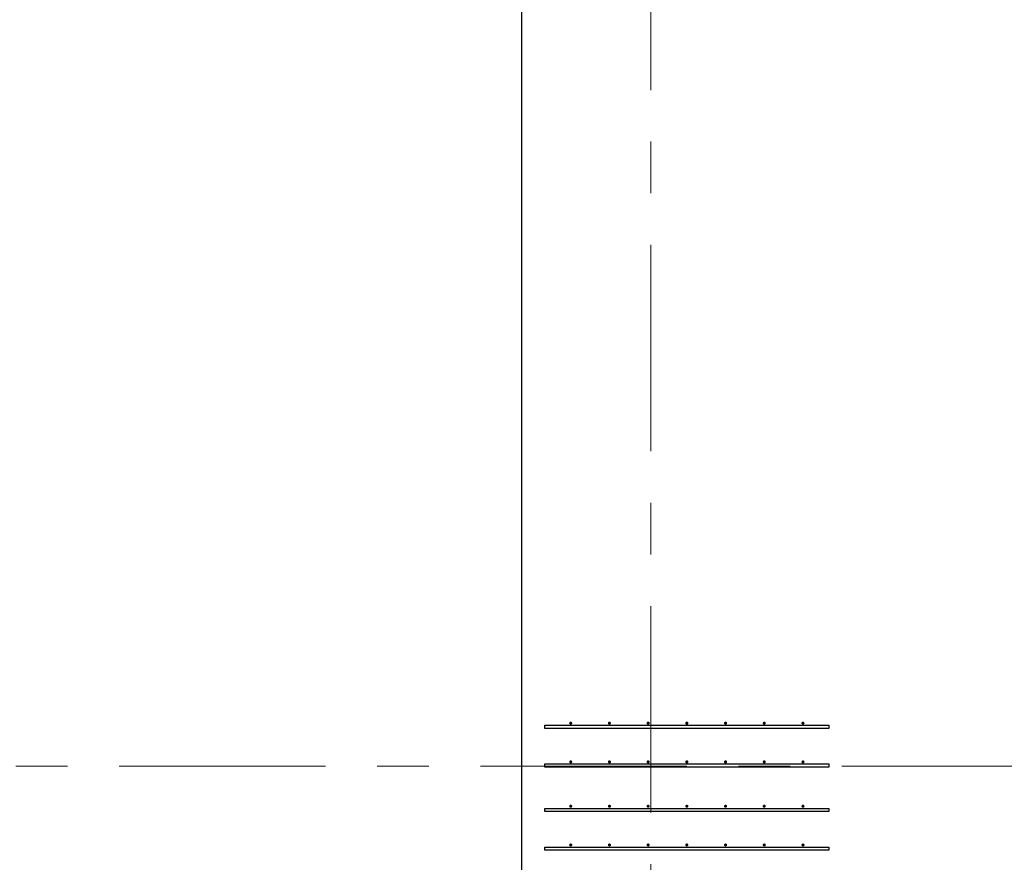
# Model space of a CAD drawing. Header units: metres. Extents: x -38 to 93, y -15 to 21.
# Tile 23 of 256: x -0.72 to 1.19, y 12.61 to 14.25. Entities that reach past the tile are written whole.
import ezdxf

# ---------------------------------------------------------------- set-up
doc = ezdxf.new("R2010")
doc.units = ezdxf.units.M
doc.linetypes.add('______11', pattern=[0.5, 0.4, -0.05, 0, -0.05])
doc.linetypes.add('______5', pattern=[1.1, 0.8, -0.1, 0.1, -0.1])
for name, color, linetype, lineweight in [('XR$1$Осевая линия (1)', 7, '______5', 13), ('XR$4$Арматурный каркас 01', 4, 'Continuous', 35), ('XR$4$Перекрытие (1)', 7, 'Continuous', 35)]:
    doc.layers.add(name, color=color, linetype=linetype, lineweight=lineweight)

msp = doc.modelspace()

# ---------------------------------------------------------------- hatches: boundary and pattern name
at = {"layer": 'XR$4$Арматурный каркас 01', "linetype": 'Continuous', "lineweight": 50, "transparency": 33554687}
for points in [[(0.348, 12.8832), (0.3478, 12.8844), (0.3471, 12.8854), (0.3461, 12.886), (0.345, 12.8862), (0.3439, 12.886), (0.3429, 12.8854), (0.3422, 12.8844), (0.342, 12.8832), (0.3422, 12.8821), (0.3429, 12.8811), (0.3439, 12.8805), (0.345, 12.8802), (0.3461, 12.8805), (0.3471, 12.8811), (0.3478, 12.8821)], [(0.348, 12.8832), (0.3478, 12.8844), (0.3471, 12.8854), (0.3461, 12.886), (0.345, 12.8862), (0.3439, 12.886), (0.3429, 12.8854), (0.3422, 12.8844), (0.342, 12.8832), (0.3422, 12.8821), (0.3429, 12.8811), (0.3439, 12.8805), (0.345, 12.8802), (0.3461, 12.8805), (0.3471, 12.8811), (0.3478, 12.8821)], [(0.423, 12.8832), (0.4228, 12.8844), (0.4221, 12.8854), (0.4211, 12.886), (0.42, 12.8862), (0.4189, 12.886), (0.4179, 12.8854), (0.4172, 12.8844), (0.417, 12.8832), (0.4172, 12.8821), (0.4179, 12.8811), (0.4189, 12.8805), (0.42, 12.8802), (0.4211, 12.8805), (0.4221, 12.8811), (0.4228, 12.8821)], [(0.423, 12.8832), (0.4228, 12.8844), (0.4221, 12.8854), (0.4211, 12.886), (0.42, 12.8862), (0.4189, 12.886), (0.4179, 12.8854), (0.4172, 12.8844), (0.417, 12.8832), (0.4172, 12.8821), (0.4179, 12.8811), (0.4189, 12.8805), (0.42, 12.8802), (0.4211, 12.8805), (0.4221, 12.8811), (0.4228, 12.8821)], [(0.498, 12.8832), (0.4978, 12.8844), (0.4971, 12.8854), (0.4961, 12.886), (0.495, 12.8862), (0.4939, 12.886), (0.4929, 12.8854), (0.4922, 12.8844), (0.492, 12.8832), (0.4922, 12.8821), (0.4929, 12.8811), (0.4939, 12.8805), (0.495, 12.8802), (0.4961, 12.8805), (0.4971, 12.8811), (0.4978, 12.8821)], [(0.498, 12.8832), (0.4978, 12.8844), (0.4971, 12.8854), (0.4961, 12.886), (0.495, 12.8862), (0.4939, 12.886), (0.4929, 12.8854), (0.4922, 12.8844), (0.492, 12.8832), (0.4922, 12.8821), (0.4929, 12.8811), (0.4939, 12.8805), (0.495, 12.8802), (0.4961, 12.8805), (0.4971, 12.8811), (0.4978, 12.8821)], [(0.573, 12.8832), (0.5728, 12.8844), (0.5721, 12.8854), (0.5711, 12.886), (0.57, 12.8862), (0.5689, 12.886), (0.5679, 12.8854), (0.5672, 12.8844), (0.567, 12.8832), (0.5672, 12.8821), (0.5679, 12.8811), (0.5689, 12.8805), (0.57, 12.8802), (0.5711, 12.8805), (0.5721, 12.8811), (0.5728, 12.8821)], [(0.573, 12.8832), (0.5728, 12.8844), (0.5721, 12.8854), (0.5711, 12.886), (0.57, 12.8862), (0.5689, 12.886), (0.5679, 12.8854), (0.5672, 12.8844), (0.567, 12.8832), (0.5672, 12.8821), (0.5679, 12.8811), (0.5689, 12.8805), (0.57, 12.8802), (0.5711, 12.8805), (0.5721, 12.8811), (0.5728, 12.8821)], [(0.648, 12.8832), (0.6478, 12.8844), (0.6471, 12.8854), (0.6461, 12.886), (0.645, 12.8862), (0.6439, 12.886), (0.6429, 12.8854), (0.6422, 12.8844), (0.642, 12.8832), (0.6422, 12.8821), (0.6429, 12.8811), (0.6439, 12.8805), (0.645, 12.8802), (0.6461, 12.8805), (0.6471, 12.8811), (0.6478, 12.8821)], [(0.648, 12.8832), (0.6478, 12.8844), (0.6471, 12.8854), (0.6461, 12.886), (0.645, 12.8862), (0.6439, 12.886), (0.6429, 12.8854), (0.6422, 12.8844), (0.642, 12.8832), (0.6422, 12.8821), (0.6429, 12.8811), (0.6439, 12.8805), (0.645, 12.8802), (0.6461, 12.8805), (0.6471, 12.8811), (0.6478, 12.8821)], [(0.723, 12.8832), (0.7228, 12.8844), (0.7221, 12.8854), (0.7211, 12.886), (0.72, 12.8862), (0.7189, 12.886), (0.7179, 12.8854), (0.7172, 12.8844), (0.717, 12.8832), (0.7172, 12.8821), (0.7179, 12.8811), (0.7189, 12.8805), (0.72, 12.8802), (0.7211, 12.8805), (0.7221, 12.8811), (0.7228, 12.8821)], [(0.723, 12.8832), (0.7228, 12.8844), (0.7221, 12.8854), (0.7211, 12.886), (0.72, 12.8862), (0.7189, 12.886), (0.7179, 12.8854), (0.7172, 12.8844), (0.717, 12.8832), (0.7172, 12.8821), (0.7179, 12.8811), (0.7189, 12.8805), (0.72, 12.8802), (0.7211, 12.8805), (0.7221, 12.8811), (0.7228, 12.8821)], [(0.798, 12.8832), (0.7978, 12.8844), (0.7971, 12.8854), (0.7961, 12.886), (0.795, 12.8862), (0.7939, 12.886), (0.7929, 12.8854), (0.7922, 12.8844), (0.792, 12.8832), (0.7922, 12.8821), (0.7929, 12.8811), (0.7939, 12.8805), (0.795, 12.8802), (0.7961, 12.8805), (0.7971, 12.8811), (0.7978, 12.8821)], [(0.798, 12.8832), (0.7978, 12.8844), (0.7971, 12.8854), (0.7961, 12.886), (0.795, 12.8862), (0.7939, 12.886), (0.7929, 12.8854), (0.7922, 12.8844), (0.792, 12.8832), (0.7922, 12.8821), (0.7929, 12.8811), (0.7939, 12.8805), (0.795, 12.8802), (0.7961, 12.8805), (0.7971, 12.8811), (0.7978, 12.8821)], [(0.348, 12.8082), (0.3478, 12.8094), (0.3471, 12.8104), (0.3461, 12.811), (0.345, 12.8112), (0.3439, 12.811), (0.3429, 12.8104), (0.3422, 12.8094), (0.342, 12.8082), (0.3422, 12.8071), (0.3429, 12.8061), (0.3439, 12.8055), (0.345, 12.8052), (0.3461, 12.8055), (0.3471, 12.8061), (0.3478, 12.8071)], [(0.348, 12.8082), (0.3478, 12.8094), (0.3471, 12.8104), (0.3461, 12.811), (0.345, 12.8112), (0.3439, 12.811), (0.3429, 12.8104), (0.3422, 12.8094), (0.342, 12.8082), (0.3422, 12.8071), (0.3429, 12.8061), (0.3439, 12.8055), (0.345, 12.8052), (0.3461, 12.8055), (0.3471, 12.8061), (0.3478, 12.8071)], [(0.423, 12.8082), (0.4228, 12.8094), (0.4221, 12.8104), (0.4211, 12.811), (0.42, 12.8112), (0.4189, 12.811), (0.4179, 12.8104), (0.4172, 12.8094), (0.417, 12.8082), (0.4172, 12.8071), (0.4179, 12.8061), (0.4189, 12.8055), (0.42, 12.8052), (0.4211, 12.8055), (0.4221, 12.8061), (0.4228, 12.8071)], [(0.423, 12.8082), (0.4228, 12.8094), (0.4221, 12.8104), (0.4211, 12.811), (0.42, 12.8112), (0.4189, 12.811), (0.4179, 12.8104), (0.4172, 12.8094), (0.417, 12.8082), (0.4172, 12.8071), (0.4179, 12.8061), (0.4189, 12.8055), (0.42, 12.8052), (0.4211, 12.8055), (0.4221, 12.8061), (0.4228, 12.8071)], [(0.498, 12.8082), (0.4978, 12.8094), (0.4971, 12.8104), (0.4961, 12.811), (0.495, 12.8112), (0.4939, 12.811), (0.4929, 12.8104), (0.4922, 12.8094), (0.492, 12.8082), (0.4922, 12.8071), (0.4929, 12.8061), (0.4939, 12.8055), (0.495, 12.8052), (0.4961, 12.8055), (0.4971, 12.8061), (0.4978, 12.8071)], [(0.498, 12.8082), (0.4978, 12.8094), (0.4971, 12.8104), (0.4961, 12.811), (0.495, 12.8112), (0.4939, 12.811), (0.4929, 12.8104), (0.4922, 12.8094), (0.492, 12.8082), (0.4922, 12.8071), (0.4929, 12.8061), (0.4939, 12.8055), (0.495, 12.8052), (0.4961, 12.8055), (0.4971, 12.8061), (0.4978, 12.8071)], [(0.573, 12.8082), (0.5728, 12.8094), (0.5721, 12.8104), (0.5711, 12.811), (0.57, 12.8112), (0.5689, 12.811), (0.5679, 12.8104), (0.5672, 12.8094), (0.567, 12.8082), (0.5672, 12.8071), (0.5679, 12.8061), (0.5689, 12.8055), (0.57, 12.8052), (0.5711, 12.8055), (0.5721, 12.8061), (0.5728, 12.8071)], [(0.573, 12.8082), (0.5728, 12.8094), (0.5721, 12.8104), (0.5711, 12.811), (0.57, 12.8112), (0.5689, 12.811), (0.5679, 12.8104), (0.5672, 12.8094), (0.567, 12.8082), (0.5672, 12.8071), (0.5679, 12.8061), (0.5689, 12.8055), (0.57, 12.8052), (0.5711, 12.8055), (0.5721, 12.8061), (0.5728, 12.8071)], [(0.648, 12.8082), (0.6478, 12.8094), (0.6471, 12.8104), (0.6461, 12.811), (0.645, 12.8112), (0.6439, 12.811), (0.6429, 12.8104), (0.6422, 12.8094), (0.642, 12.8082), (0.6422, 12.8071), (0.6429, 12.8061), (0.6439, 12.8055), (0.645, 12.8052), (0.6461, 12.8055), (0.6471, 12.8061), (0.6478, 12.8071)], [(0.648, 12.8082), (0.6478, 12.8094), (0.6471, 12.8104), (0.6461, 12.811), (0.645, 12.8112), (0.6439, 12.811), (0.6429, 12.8104), (0.6422, 12.8094), (0.642, 12.8082), (0.6422, 12.8071), (0.6429, 12.8061), (0.6439, 12.8055), (0.645, 12.8052), (0.6461, 12.8055), (0.6471, 12.8061), (0.6478, 12.8071)], [(0.723, 12.8082), (0.7228, 12.8094), (0.7221, 12.8104), (0.7211, 12.811), (0.72, 12.8112), (0.7189, 12.811), (0.7179, 12.8104), (0.7172, 12.8094), (0.717, 12.8082), (0.7172, 12.8071), (0.7179, 12.8061), (0.7189, 12.8055), (0.72, 12.8052), (0.7211, 12.8055), (0.7221, 12.8061), (0.7228, 12.8071)], [(0.723, 12.8082), (0.7228, 12.8094), (0.7221, 12.8104), (0.7211, 12.811), (0.72, 12.8112), (0.7189, 12.811), (0.7179, 12.8104), (0.7172, 12.8094), (0.717, 12.8082), (0.7172, 12.8071), (0.7179, 12.8061), (0.7189, 12.8055), (0.72, 12.8052), (0.7211, 12.8055), (0.7221, 12.8061), (0.7228, 12.8071)], [(0.798, 12.8082), (0.7978, 12.8094), (0.7971, 12.8104), (0.7961, 12.811), (0.795, 12.8112), (0.7939, 12.811), (0.7929, 12.8104), (0.7922, 12.8094), (0.792, 12.8082), (0.7922, 12.8071), (0.7929, 12.8061), (0.7939, 12.8055), (0.795, 12.8052), (0.7961, 12.8055), (0.7971, 12.8061), (0.7978, 12.8071)], [(0.798, 12.8082), (0.7978, 12.8094), (0.7971, 12.8104), (0.7961, 12.811), (0.795, 12.8112), (0.7939, 12.811), (0.7929, 12.8104), (0.7922, 12.8094), (0.792, 12.8082), (0.7922, 12.8071), (0.7929, 12.8061), (0.7939, 12.8055), (0.795, 12.8052), (0.7961, 12.8055), (0.7971, 12.8061), (0.7978, 12.8071)], [(0.348, 12.7222), (0.3478, 12.7234), (0.3471, 12.7244), (0.3461, 12.725), (0.345, 12.7252), (0.3439, 12.725), (0.3429, 12.7244), (0.3422, 12.7234), (0.342, 12.7222), (0.3422, 12.7211), (0.3429, 12.7201), (0.3439, 12.7195), (0.345, 12.7192), (0.3461, 12.7195), (0.3471, 12.7201), (0.3478, 12.7211)], [(0.348, 12.7222), (0.3478, 12.7234), (0.3471, 12.7244), (0.3461, 12.725), (0.345, 12.7252), (0.3439, 12.725), (0.3429, 12.7244), (0.3422, 12.7234), (0.342, 12.7222), (0.3422, 12.7211), (0.3429, 12.7201), (0.3439, 12.7195), (0.345, 12.7192), (0.3461, 12.7195), (0.3471, 12.7201), (0.3478, 12.7211)], [(0.423, 12.7222), (0.4228, 12.7234), (0.4221, 12.7244), (0.4211, 12.725), (0.42, 12.7252), (0.4189, 12.725), (0.4179, 12.7244), (0.4172, 12.7234), (0.417, 12.7222), (0.4172, 12.7211), (0.4179, 12.7201), (0.4189, 12.7195), (0.42, 12.7192), (0.4211, 12.7195), (0.4221, 12.7201), (0.4228, 12.7211)], [(0.423, 12.7222), (0.4228, 12.7234), (0.4221, 12.7244), (0.4211, 12.725), (0.42, 12.7252), (0.4189, 12.725), (0.4179, 12.7244), (0.4172, 12.7234), (0.417, 12.7222), (0.4172, 12.7211), (0.4179, 12.7201), (0.4189, 12.7195), (0.42, 12.7192), (0.4211, 12.7195), (0.4221, 12.7201), (0.4228, 12.7211)], [(0.498, 12.7222), (0.4978, 12.7234), (0.4971, 12.7244), (0.4961, 12.725), (0.495, 12.7252), (0.4939, 12.725), (0.4929, 12.7244), (0.4922, 12.7234), (0.492, 12.7222), (0.4922, 12.7211), (0.4929, 12.7201), (0.4939, 12.7195), (0.495, 12.7192), (0.4961, 12.7195), (0.4971, 12.7201), (0.4978, 12.7211)], [(0.498, 12.7222), (0.4978, 12.7234), (0.4971, 12.7244), (0.4961, 12.725), (0.495, 12.7252), (0.4939, 12.725), (0.4929, 12.7244), (0.4922, 12.7234), (0.492, 12.7222), (0.4922, 12.7211), (0.4929, 12.7201), (0.4939, 12.7195), (0.495, 12.7192), (0.4961, 12.7195), (0.4971, 12.7201), (0.4978, 12.7211)], [(0.573, 12.7222), (0.5728, 12.7234), (0.5721, 12.7244), (0.5711, 12.725), (0.57, 12.7252), (0.5689, 12.725), (0.5679, 12.7244), (0.5672, 12.7234), (0.567, 12.7222), (0.5672, 12.7211), (0.5679, 12.7201), (0.5689, 12.7195), (0.57, 12.7192), (0.5711, 12.7195), (0.5721, 12.7201), (0.5728, 12.7211)], [(0.573, 12.7222), (0.5728, 12.7234), (0.5721, 12.7244), (0.5711, 12.725), (0.57, 12.7252), (0.5689, 12.725), (0.5679, 12.7244), (0.5672, 12.7234), (0.567, 12.7222), (0.5672, 12.7211), (0.5679, 12.7201), (0.5689, 12.7195), (0.57, 12.7192), (0.5711, 12.7195), (0.5721, 12.7201), (0.5728, 12.7211)], [(0.648, 12.7222), (0.6478, 12.7234), (0.6471, 12.7244), (0.6461, 12.725), (0.645, 12.7252), (0.6439, 12.725), (0.6429, 12.7244), (0.6422, 12.7234), (0.642, 12.7222), (0.6422, 12.7211), (0.6429, 12.7201), (0.6439, 12.7195), (0.645, 12.7192), (0.6461, 12.7195), (0.6471, 12.7201), (0.6478, 12.7211)], [(0.648, 12.7222), (0.6478, 12.7234), (0.6471, 12.7244), (0.6461, 12.725), (0.645, 12.7252), (0.6439, 12.725), (0.6429, 12.7244), (0.6422, 12.7234), (0.642, 12.7222), (0.6422, 12.7211), (0.6429, 12.7201), (0.6439, 12.7195), (0.645, 12.7192), (0.6461, 12.7195), (0.6471, 12.7201), (0.6478, 12.7211)], [(0.723, 12.7222), (0.7228, 12.7234), (0.7221, 12.7244), (0.7211, 12.725), (0.72, 12.7252), (0.7189, 12.725), (0.7179, 12.7244), (0.7172, 12.7234), (0.717, 12.7222), (0.7172, 12.7211), (0.7179, 12.7201), (0.7189, 12.7195), (0.72, 12.7192), (0.7211, 12.7195), (0.7221, 12.7201), (0.7228, 12.7211)], [(0.723, 12.7222), (0.7228, 12.7234), (0.7221, 12.7244), (0.7211, 12.725), (0.72, 12.7252), (0.7189, 12.725), (0.7179, 12.7244), (0.7172, 12.7234), (0.717, 12.7222), (0.7172, 12.7211), (0.7179, 12.7201), (0.7189, 12.7195), (0.72, 12.7192), (0.7211, 12.7195), (0.7221, 12.7201), (0.7228, 12.7211)], [(0.798, 12.7222), (0.7978, 12.7234), (0.7971, 12.7244), (0.7961, 12.725), (0.795, 12.7252), (0.7939, 12.725), (0.7929, 12.7244), (0.7922, 12.7234), (0.792, 12.7222), (0.7922, 12.7211), (0.7929, 12.7201), (0.7939, 12.7195), (0.795, 12.7192), (0.7961, 12.7195), (0.7971, 12.7201), (0.7978, 12.7211)], [(0.798, 12.7222), (0.7978, 12.7234), (0.7971, 12.7244), (0.7961, 12.725), (0.795, 12.7252), (0.7939, 12.725), (0.7929, 12.7244), (0.7922, 12.7234), (0.792, 12.7222), (0.7922, 12.7211), (0.7929, 12.7201), (0.7939, 12.7195), (0.795, 12.7192), (0.7961, 12.7195), (0.7971, 12.7201), (0.7978, 12.7211)], [(0.348, 12.6472), (0.3478, 12.6484), (0.3471, 12.6494), (0.3461, 12.65), (0.345, 12.6502), (0.3439, 12.65), (0.3429, 12.6494), (0.3422, 12.6484), (0.342, 12.6472), (0.3422, 12.6461), (0.3429, 12.6451), (0.3439, 12.6445), (0.345, 12.6442), (0.3461, 12.6445), (0.3471, 12.6451), (0.3478, 12.6461)], [(0.348, 12.6472), (0.3478, 12.6484), (0.3471, 12.6494), (0.3461, 12.65), (0.345, 12.6502), (0.3439, 12.65), (0.3429, 12.6494), (0.3422, 12.6484), (0.342, 12.6472), (0.3422, 12.6461), (0.3429, 12.6451), (0.3439, 12.6445), (0.345, 12.6442), (0.3461, 12.6445), (0.3471, 12.6451), (0.3478, 12.6461)], [(0.423, 12.6472), (0.4228, 12.6484), (0.4221, 12.6494), (0.4211, 12.65), (0.42, 12.6502), (0.4189, 12.65), (0.4179, 12.6494), (0.4172, 12.6484), (0.417, 12.6472), (0.4172, 12.6461), (0.4179, 12.6451), (0.4189, 12.6445), (0.42, 12.6442), (0.4211, 12.6445), (0.4221, 12.6451), (0.4228, 12.6461)], [(0.423, 12.6472), (0.4228, 12.6484), (0.4221, 12.6494), (0.4211, 12.65), (0.42, 12.6502), (0.4189, 12.65), (0.4179, 12.6494), (0.4172, 12.6484), (0.417, 12.6472), (0.4172, 12.6461), (0.4179, 12.6451), (0.4189, 12.6445), (0.42, 12.6442), (0.4211, 12.6445), (0.4221, 12.6451), (0.4228, 12.6461)], [(0.498, 12.6472), (0.4978, 12.6484), (0.4971, 12.6494), (0.4961, 12.65), (0.495, 12.6502), (0.4939, 12.65), (0.4929, 12.6494), (0.4922, 12.6484), (0.492, 12.6472), (0.4922, 12.6461), (0.4929, 12.6451), (0.4939, 12.6445), (0.495, 12.6442), (0.4961, 12.6445), (0.4971, 12.6451), (0.4978, 12.6461)], [(0.498, 12.6472), (0.4978, 12.6484), (0.4971, 12.6494), (0.4961, 12.65), (0.495, 12.6502), (0.4939, 12.65), (0.4929, 12.6494), (0.4922, 12.6484), (0.492, 12.6472), (0.4922, 12.6461), (0.4929, 12.6451), (0.4939, 12.6445), (0.495, 12.6442), (0.4961, 12.6445), (0.4971, 12.6451), (0.4978, 12.6461)], [(0.573, 12.6472), (0.5728, 12.6484), (0.5721, 12.6494), (0.5711, 12.65), (0.57, 12.6502), (0.5689, 12.65), (0.5679, 12.6494), (0.5672, 12.6484), (0.567, 12.6472), (0.5672, 12.6461), (0.5679, 12.6451), (0.5689, 12.6445), (0.57, 12.6442), (0.5711, 12.6445), (0.5721, 12.6451), (0.5728, 12.6461)], [(0.573, 12.6472), (0.5728, 12.6484), (0.5721, 12.6494), (0.5711, 12.65), (0.57, 12.6502), (0.5689, 12.65), (0.5679, 12.6494), (0.5672, 12.6484), (0.567, 12.6472), (0.5672, 12.6461), (0.5679, 12.6451), (0.5689, 12.6445), (0.57, 12.6442), (0.5711, 12.6445), (0.5721, 12.6451), (0.5728, 12.6461)], [(0.648, 12.6472), (0.6478, 12.6484), (0.6471, 12.6494), (0.6461, 12.65), (0.645, 12.6502), (0.6439, 12.65), (0.6429, 12.6494), (0.6422, 12.6484), (0.642, 12.6472), (0.6422, 12.6461), (0.6429, 12.6451), (0.6439, 12.6445), (0.645, 12.6442), (0.6461, 12.6445), (0.6471, 12.6451), (0.6478, 12.6461)], [(0.648, 12.6472), (0.6478, 12.6484), (0.6471, 12.6494), (0.6461, 12.65), (0.645, 12.6502), (0.6439, 12.65), (0.6429, 12.6494), (0.6422, 12.6484), (0.642, 12.6472), (0.6422, 12.6461), (0.6429, 12.6451), (0.6439, 12.6445), (0.645, 12.6442), (0.6461, 12.6445), (0.6471, 12.6451), (0.6478, 12.6461)], [(0.723, 12.6472), (0.7228, 12.6484), (0.7221, 12.6494), (0.7211, 12.65), (0.72, 12.6502), (0.7189, 12.65), (0.7179, 12.6494), (0.7172, 12.6484), (0.717, 12.6472), (0.7172, 12.6461), (0.7179, 12.6451), (0.7189, 12.6445), (0.72, 12.6442), (0.7211, 12.6445), (0.7221, 12.6451), (0.7228, 12.6461)], [(0.723, 12.6472), (0.7228, 12.6484), (0.7221, 12.6494), (0.7211, 12.65), (0.72, 12.6502), (0.7189, 12.65), (0.7179, 12.6494), (0.7172, 12.6484), (0.717, 12.6472), (0.7172, 12.6461), (0.7179, 12.6451), (0.7189, 12.6445), (0.72, 12.6442), (0.7211, 12.6445), (0.7221, 12.6451), (0.7228, 12.6461)], [(0.798, 12.6472), (0.7978, 12.6484), (0.7971, 12.6494), (0.7961, 12.65), (0.795, 12.6502), (0.7939, 12.65), (0.7929, 12.6494), (0.7922, 12.6484), (0.792, 12.6472), (0.7922, 12.6461), (0.7929, 12.6451), (0.7939, 12.6445), (0.795, 12.6442), (0.7961, 12.6445), (0.7971, 12.6451), (0.7978, 12.6461)], [(0.798, 12.6472), (0.7978, 12.6484), (0.7971, 12.6494), (0.7961, 12.65), (0.795, 12.6502), (0.7939, 12.65), (0.7929, 12.6494), (0.7922, 12.6484), (0.792, 12.6472), (0.7922, 12.6461), (0.7929, 12.6451), (0.7939, 12.6445), (0.795, 12.6442), (0.7961, 12.6445), (0.7971, 12.6451), (0.7978, 12.6461)]]:
    msp.add_hatch(color=2, dxfattribs=at).paths.add_polyline_path(points)

# ---------------------------------------------------------------- linework, layer by layer
at = {"layer": 'XR$1$Осевая линия (1)', "color": 253, "linetype": '______11', "lineweight": 13, "true_color": 0xa0a0a0, "transparency": 33554687}
for p, q in [((0.5, -3.39), (0.5, 19.78)), ((-2.63, 12.8), (62.6, 12.8))]:
    msp.add_line(p, q, dxfattribs=at)
at = {"layer": 'XR$4$Арматурный каркас 01', "color": 2, "linetype": 'Continuous', "lineweight": 25, "transparency": 33554687}
for points in [[(0.295, 12.8792), (0.845, 12.8792), (0.845, 12.8732), (0.295, 12.8732), (0.295, 12.8792)], [(0.295, 12.8792), (0.845, 12.8792), (0.845, 12.8732), (0.295, 12.8732), (0.295, 12.8792)], [(0.295, 12.8792), (0.845, 12.8792), (0.845, 12.8732), (0.295, 12.8732), (0.295, 12.8792)], [(0.295, 12.8792), (0.845, 12.8792), (0.845, 12.8732), (0.295, 12.8732), (0.295, 12.8792)], [(0.295, 12.8042), (0.845, 12.8042), (0.845, 12.7982), (0.295, 12.7982), (0.295, 12.8042)], [(0.295, 12.8042), (0.845, 12.8042), (0.845, 12.7982), (0.295, 12.7982), (0.295, 12.8042)], [(0.295, 12.8042), (0.845, 12.8042), (0.845, 12.7982), (0.295, 12.7982), (0.295, 12.8042)], [(0.295, 12.8042), (0.845, 12.8042), (0.845, 12.7982), (0.295, 12.7982), (0.295, 12.8042)], [(0.295, 12.7182), (0.845, 12.7182), (0.845, 12.7122), (0.295, 12.7122), (0.295, 12.7182)], [(0.295, 12.7182), (0.845, 12.7182), (0.845, 12.7122), (0.295, 12.7122), (0.295, 12.7182)], [(0.295, 12.7182), (0.845, 12.7182), (0.845, 12.7122), (0.295, 12.7122), (0.295, 12.7182)], [(0.295, 12.7182), (0.845, 12.7182), (0.845, 12.7122), (0.295, 12.7122), (0.295, 12.7182)], [(0.295, 12.6432), (0.845, 12.6432), (0.845, 12.6372), (0.295, 12.6372), (0.295, 12.6432)], [(0.295, 12.6432), (0.845, 12.6432), (0.845, 12.6372), (0.295, 12.6372), (0.295, 12.6432)], [(0.295, 12.6432), (0.845, 12.6432), (0.845, 12.6372), (0.295, 12.6372), (0.295, 12.6432)], [(0.295, 12.6432), (0.845, 12.6432), (0.845, 12.6372), (0.295, 12.6372), (0.295, 12.6432)]]:
    msp.add_lwpolyline(points, dxfattribs=at)
at = {"layer": 'XR$4$Перекрытие (1)', "color": 7, "linetype": 'Continuous', "lineweight": 25, "transparency": 33554687}
msp.add_line((0.25, -0.2498), (0.25, 16.6502), dxfattribs=at)

doc.saveas('drawing.dxf')
